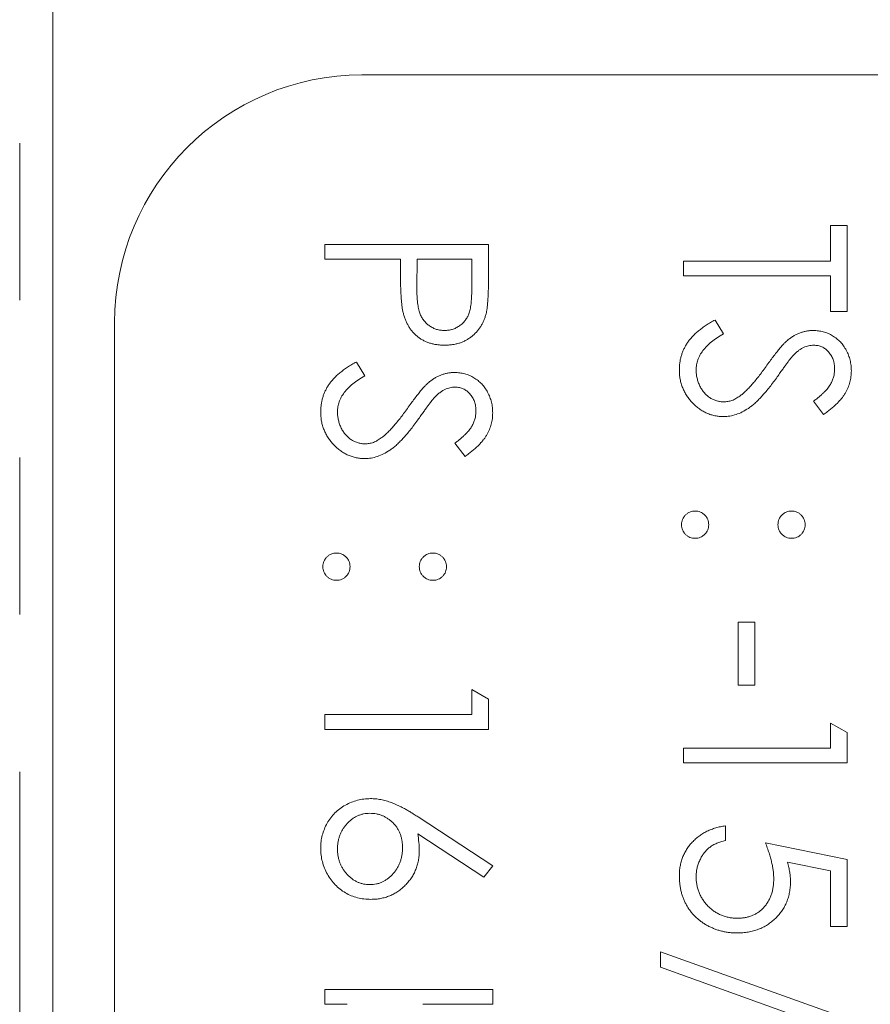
# Model space of a CAD drawing. Header units: millimetres. Extents: x 3 to 533, y -122 to 427.
# Tile 17 of 27: x 81.73 to 88.61, y 327.88 to 335.84. Entities that reach past the tile are written whole.
import ezdxf

# ---------------------------------------------------------------- set-up
doc = ezdxf.new("R2010")
doc.units = ezdxf.units.MM
doc.linetypes.add('PHANTOM', pattern=[12.7, 6.35, -1.27, 1.27, -1.27, 1.27, -1.27])

msp = doc.modelspace()

# ---------------------------------------------------------------- linework, layer by layer
at = {"color": 8, "linetype": 'PHANTOM', "lineweight": 0}
msp.add_line((81.7321, 272.6092), (81.7321, 341.39), dxfattribs=at)
at = {"color": 7, "linetype": 'Continuous', "lineweight": 15}
for p, q in [((82, 275.39), (82, 341.39)), ((98.4, 335.39), (84.5, 335.39)), ((88.2872, 334.173), (88.4229, 334.173)), ((88.2872, 333.8847), (88.2872, 334.173)), ((88.4229, 334.173), (88.4229, 333.4777)), ((84.2, 334.0204), (85.5229, 334.0204)), ((84.2, 333.9017), (84.2, 334.0204)), ((85.5229, 334.0204), (85.5229, 333.761)), ((84.8106, 333.9017), (84.2, 333.9017)), ((84.8106, 333.8071), (84.8106, 333.9017)), ((84.9463, 333.9017), (84.9433, 333.6701)), ((85.3872, 333.9017), (84.9463, 333.9017)), ((85.3872, 333.6597), (85.3872, 333.9017)), ((87.1, 333.766), (87.1, 333.8847)), ((87.1, 333.8847), (88.2872, 333.8847)), ((88.2872, 333.766), (87.1, 333.766)), ((88.2872, 333.4777), (88.2872, 333.766)), ((88.4229, 333.4777), (88.2872, 333.4777)), ((82.5, 333.39), (82.5, 277.39)), ((87.3552, 333.4098), (87.4222, 333.298)), ((84.4552, 333.0706), (84.5222, 332.9588)), ((88.2329, 332.6466), (88.1515, 332.7539)), ((85.3329, 332.3074), (85.2515, 332.4147)), ((87.541, 330.9675), (87.6767, 330.9675)), ((87.541, 330.4587), (87.541, 330.9675)), ((87.6767, 330.9675), (87.6767, 330.4587)), ((85.3872, 330.4248), (85.5229, 330.3471)), ((85.3872, 330.2212), (85.3872, 330.4248)), ((87.6767, 330.4587), (87.541, 330.4587)), ((85.5229, 330.3471), (85.5229, 330.1025)), ((84.2, 330.2212), (85.3872, 330.2212)), ((84.2, 330.1025), (84.2, 330.2212)), ((85.5229, 330.1025), (84.2, 330.1025)), ((88.2872, 330.1534), (88.4229, 330.0758)), ((88.2872, 329.9499), (88.2872, 330.1534)), ((88.4229, 330.0758), (88.4229, 329.8312)), ((87.1, 329.9499), (88.2872, 329.9499)), ((87.1, 329.8312), (87.1, 329.9499)), ((88.4229, 329.8312), (87.1, 329.8312)), ((84.9532, 329.395), (85.5568, 329.0001)), ((87.4392, 329.3224), (87.4392, 329.2036)), ((85.485, 328.9087), (84.9505, 329.2582)), ((87.7615, 329.1867), (88.4229, 329.051)), ((88.4229, 329.051), (88.4229, 328.5082)), ((85.5568, 329.0001), (85.485, 328.9087)), ((88.2872, 328.9582), (87.9393, 329.0295)), ((88.2872, 328.5082), (88.2872, 328.9582)), ((88.4229, 328.5082), (88.2872, 328.5082)), ((86.9134, 328.1796), (86.9134, 328.3047)), ((86.9134, 328.3047), (88.4568, 327.7514)), ((88.4568, 327.6263), (86.9134, 328.1796)), ((84.2, 327.9994), (85.5568, 327.9994)), ((84.2, 327.8807), (84.2, 327.9994)), ((85.5568, 327.9994), (85.5568, 327.8807)), ((84.3789, 327.8807), (84.2, 327.8807)), ((85.5568, 327.8807), (84.9913, 327.8807))]:
    msp.add_line(p, q, dxfattribs=at)
msp.add_arc((84.5, 333.39), 2, 90, 180, dxfattribs=at)
for points, knots in [([(84.8323, 333.4702), (84.8305, 333.4785), (84.8267, 333.4967), (84.8224, 333.5266), (84.8187, 333.5614), (84.8159, 333.6011), (84.8136, 333.6457), (84.8117, 333.695), (84.8107, 333.7494), (84.8106, 333.7873), (84.8106, 333.8071)], [0, 0, 0, 0, 0.075173, 0.164746, 0.268017, 0.385912, 0.517789, 0.663691, 0.824413, 1, 1, 1, 1]), ([(85.5229, 333.761), (85.5229, 333.7431), (85.5229, 333.7089), (85.5217, 333.6599), (85.5202, 333.6154), (85.5181, 333.5754), (85.5156, 333.54), (85.5121, 333.5091), (85.5084, 333.4827), (85.5047, 333.4669), (85.503, 333.4596)], [0, 0, 0, 0, 0.176956, 0.339055, 0.486318, 0.618781, 0.735619, 0.838742, 0.926457, 1, 1, 1, 1]), ([(84.9433, 333.6701), (84.9433, 333.6587), (84.9433, 333.6369), (84.9448, 333.6054), (84.9466, 333.5761), (84.9491, 333.5492), (84.9527, 333.5247), (84.9564, 333.5025), (84.9616, 333.4827), (84.9687, 333.4596), (84.9808, 333.4339), (84.9983, 333.4059), (85.0206, 333.3822), (85.0457, 333.3617), (85.0736, 333.3454), (85.1035, 333.3334), (85.1351, 333.3264), (85.1566, 333.3255), (85.1675, 333.325)], [0, 0, 0, 0, 0.0725384, 0.1400338, 0.2024957, 0.2605751, 0.3132283, 0.3615832, 0.4048784, 0.4441274, 0.5163997, 0.5865067, 0.6550854, 0.7243838, 0.7939735, 0.8616377, 0.9301109, 1, 1, 1, 1]), ([(85.1675, 333.325), (85.1782, 333.3255), (85.1993, 333.3264), (85.2303, 333.3335), (85.2599, 333.3453), (85.2875, 333.3618), (85.3125, 333.3817), (85.3342, 333.4049), (85.3517, 333.4312), (85.363, 333.4557), (85.3698, 333.4775), (85.3747, 333.4964), (85.3785, 333.5178), (85.3816, 333.5416), (85.3843, 333.5676), (85.3861, 333.5962), (85.3872, 333.6271), (85.3872, 333.6486), (85.3872, 333.6597)], [0, 0, 0, 0, 0.070044, 0.139238, 0.208197, 0.279173, 0.349987, 0.418354, 0.48761, 0.557411, 0.59533, 0.637964, 0.685913, 0.738185, 0.796103, 0.858517, 0.926658, 1, 1, 1, 1]), ([(85.1681, 333.2063), (85.1572, 333.2065), (85.1359, 333.2068), (85.1048, 333.2105), (85.075, 333.2155), (85.0467, 333.2233), (85.02, 333.2334), (84.9945, 333.2453), (84.9707, 333.2597), (84.9484, 333.2762), (84.9277, 333.2945), (84.9086, 333.3147), (84.8913, 333.3365), (84.8758, 333.3599), (84.8624, 333.3853), (84.8504, 333.412), (84.8403, 333.4405), (84.835, 333.4602), (84.8323, 333.4702)], [0, 0, 0, 0, 0.070119, 0.137192, 0.202016, 0.264631, 0.326117, 0.38601, 0.445812, 0.505298, 0.564633, 0.624283, 0.683902, 0.743953, 0.805388, 0.868388, 0.933084, 1, 1, 1, 1]), ([(85.503, 333.4596), (85.5005, 333.4505), (85.4956, 333.4324), (85.4857, 333.4064), (85.4739, 333.3816), (85.4605, 333.358), (85.4449, 333.3359), (85.4278, 333.3149), (85.4086, 333.2952), (85.3877, 333.277), (85.3653, 333.2603), (85.3412, 333.2458), (85.3158, 333.2338), (85.289, 333.2234), (85.2607, 333.216), (85.2311, 333.2104), (85.2, 333.2068), (85.1789, 333.2065), (85.1681, 333.2063)], [0, 0, 0, 0, 0.0624813, 0.1234904, 0.1834111, 0.2431532, 0.3021267, 0.3617097, 0.4218423, 0.4829319, 0.5445523, 0.6056807, 0.6676797, 0.7299844, 0.7945509, 0.8603456, 0.9289074, 1, 1, 1, 1]), ([(87.0661, 333.0075), (87.0663, 333.0175), (87.0667, 333.0374), (87.0701, 333.0668), (87.0749, 333.0955), (87.0825, 333.1234), (87.0917, 333.1506), (87.1031, 333.1771), (87.1168, 333.2029), (87.1324, 333.2282), (87.1505, 333.2528), (87.1717, 333.2766), (87.1953, 333.3003), (87.2219, 333.3232), (87.2511, 333.3459), (87.2832, 333.3677), (87.3181, 333.3893), (87.3426, 333.4029), (87.3552, 333.4098)], [0, 0, 0, 0, 0.057208, 0.113696, 0.169178, 0.224159, 0.27872, 0.333794, 0.389241, 0.445822, 0.503704, 0.564294, 0.627975, 0.695038, 0.765373, 0.839611, 0.917538, 1, 1, 1, 1]), ([(87.4222, 333.298), (87.4048, 333.2876), (87.3715, 333.2677), (87.3264, 333.2344), (87.2881, 333.2), (87.2568, 333.1641), (87.2321, 333.1269), (87.2146, 333.0883), (87.2037, 333.0483), (87.2024, 333.0211), (87.2018, 333.0075)], [0, 0, 0, 0, 0.159004, 0.304646, 0.438547, 0.562322, 0.677433, 0.786897, 0.893611, 1, 1, 1, 1]), ([(87.9467, 333.2511), (87.9545, 333.2569), (87.9698, 333.2684), (87.9937, 333.2836), (88.0182, 333.2965), (88.0434, 333.3066), (88.0688, 333.3151), (88.0948, 333.3209), (88.1213, 333.3245), (88.1392, 333.3248), (88.1481, 333.325)], [0, 0, 0, 0, 0.133507, 0.262559, 0.388264, 0.512667, 0.633722, 0.755394, 0.877553, 1, 1, 1, 1]), ([(88.1481, 333.325), (88.1621, 333.3245), (88.1898, 333.3235), (88.2302, 333.3153), (88.2689, 333.3023), (88.3053, 333.284), (88.3385, 333.2605), (88.369, 333.2332), (88.3946, 333.2008), (88.417, 333.1652), (88.4345, 333.1263), (88.4477, 333.0855), (88.4552, 333.0427), (88.4563, 333.0137), (88.4568, 332.9991)], [0, 0, 0, 0, 0.083785, 0.16578, 0.24628, 0.327461, 0.408797, 0.489715, 0.571376, 0.655523, 0.741019, 0.826547, 0.911989, 1, 1, 1, 1]), ([(87.7668, 333.0343), (87.7767, 333.0482), (87.7956, 333.0748), (87.8238, 333.112), (87.8495, 333.1453), (87.873, 333.1745), (87.8944, 333.1996), (87.9134, 333.2208), (87.9306, 333.2376), (87.9417, 333.2469), (87.9467, 333.2511)], [0, 0, 0, 0, 0.181535, 0.347082, 0.495568, 0.628357, 0.74552, 0.845831, 0.930782, 1, 1, 1, 1]), ([(88.1537, 333.2063), (88.1466, 333.2061), (88.1324, 333.2058), (88.1114, 333.2017), (88.0905, 333.1964), (88.0698, 333.1879), (88.0488, 333.1763), (88.0272, 333.161), (88.0049, 333.1417), (87.9904, 333.1269), (87.9827, 333.1191)], [0, 0, 0, 0, 0.107285, 0.214746, 0.322939, 0.434116, 0.553412, 0.686073, 0.834256, 1, 1, 1, 1]), ([(88.3212, 333.0123), (88.3207, 333.026), (88.3198, 333.0523), (88.3102, 333.0897), (88.295, 333.1234), (88.2737, 333.1524), (88.2485, 333.1764), (88.2195, 333.1939), (88.1874, 333.2044), (88.1651, 333.2056), (88.1537, 333.2063)], [0, 0, 0, 0, 0.143073, 0.275903, 0.402371, 0.528414, 0.650356, 0.765895, 0.880774, 1, 1, 1, 1]), ([(87.9827, 333.1191), (87.9802, 333.1162), (87.974, 333.1093), (87.964, 333.0968), (87.9516, 333.0801), (87.9362, 333.0599), (87.9184, 333.0358), (87.8984, 333.0076), (87.8755, 332.9758), (87.8595, 332.9532), (87.851, 332.9413)], [0, 0, 0, 0, 0.052594, 0.124952, 0.218094, 0.333502, 0.468789, 0.624938, 0.801683, 1, 1, 1, 1]), ([(84.1661, 332.6683), (84.1663, 332.6783), (84.1667, 332.6982), (84.1701, 332.7276), (84.1749, 332.7563), (84.1825, 332.7842), (84.1917, 332.8114), (84.2031, 332.8379), (84.2168, 332.8637), (84.2324, 332.889), (84.2505, 332.9136), (84.2717, 332.9374), (84.2953, 332.9611), (84.3219, 332.984), (84.3511, 333.0067), (84.3832, 333.0285), (84.4181, 333.0501), (84.4426, 333.0636), (84.4552, 333.0706)], [0, 0, 0, 0, 0.057208, 0.113696, 0.169178, 0.224159, 0.27872, 0.333794, 0.389241, 0.445822, 0.503704, 0.564294, 0.627975, 0.695038, 0.765373, 0.839611, 0.917538, 1, 1, 1, 1]), ([(87.5558, 332.7958), (87.5634, 332.8017), (87.5793, 332.8142), (87.603, 332.8355), (87.6274, 332.8606), (87.6535, 332.8886), (87.6801, 332.9204), (87.7084, 332.955), (87.7373, 332.9934), (87.7567, 333.0204), (87.7668, 333.0343)], [0, 0, 0, 0, 0.0902792, 0.1895299, 0.2991979, 0.4189259, 0.5483763, 0.6881364, 0.8390835, 1, 1, 1, 1]), ([(84.5222, 332.9588), (84.5048, 332.9484), (84.4715, 332.9284), (84.4264, 332.8952), (84.3881, 332.8608), (84.3568, 332.8249), (84.3321, 332.7877), (84.3146, 332.7491), (84.3037, 332.7091), (84.3024, 332.6819), (84.3018, 332.6683)], [0, 0, 0, 0, 0.159004, 0.304646, 0.438547, 0.562322, 0.677433, 0.786897, 0.893611, 1, 1, 1, 1]), ([(85.0467, 332.9119), (85.0545, 332.9177), (85.0698, 332.9292), (85.0937, 332.9444), (85.1182, 332.9573), (85.1434, 332.9674), (85.1688, 332.9759), (85.1948, 332.9817), (85.2213, 332.9853), (85.2392, 332.9856), (85.2481, 332.9858)], [0, 0, 0, 0, 0.133507, 0.262559, 0.388264, 0.512667, 0.633722, 0.755394, 0.877553, 1, 1, 1, 1]), ([(85.2481, 332.9858), (85.2621, 332.9853), (85.2898, 332.9843), (85.3302, 332.9761), (85.3689, 332.9631), (85.4053, 332.9448), (85.4385, 332.9213), (85.469, 332.894), (85.4946, 332.8616), (85.517, 332.826), (85.5345, 332.7871), (85.5477, 332.7462), (85.5552, 332.7035), (85.5563, 332.6745), (85.5568, 332.6598)], [0, 0, 0, 0, 0.083785, 0.16578, 0.24628, 0.327461, 0.408797, 0.489715, 0.571376, 0.655523, 0.741019, 0.826547, 0.911989, 1, 1, 1, 1]), ([(87.4241, 332.6296), (87.4122, 332.6299), (87.3888, 332.6304), (87.3543, 332.636), (87.3208, 332.6443), (87.2887, 332.6568), (87.2574, 332.672), (87.2278, 332.6914), (87.1991, 332.7138), (87.1722, 332.7395), (87.1475, 332.7677), (87.1255, 332.7974), (87.1072, 332.8288), (87.0923, 332.8617), (87.0806, 332.896), (87.0721, 332.9319), (87.0669, 332.9692), (87.0664, 332.9946), (87.0661, 333.0075)], [0, 0, 0, 0, 0.061484, 0.121775, 0.18092, 0.240256, 0.300114, 0.361146, 0.423501, 0.488669, 0.553954, 0.617581, 0.680238, 0.742187, 0.804663, 0.868259, 0.93302, 1, 1, 1, 1]), ([(87.2018, 333.0075), (87.2021, 332.9959), (87.2027, 332.9729), (87.2089, 332.9391), (87.2183, 332.9062), (87.2319, 332.875), (87.2483, 332.8458), (87.268, 332.8203), (87.2902, 332.7982), (87.3149, 332.7801), (87.3415, 332.7663), (87.3688, 332.7556), (87.3972, 332.7497), (87.4163, 332.7488), (87.426, 332.7484)], [0, 0, 0, 0, 0.091264, 0.18093, 0.270088, 0.360156, 0.448343, 0.532666, 0.613834, 0.693982, 0.772716, 0.849335, 0.923967, 1, 1, 1, 1]), ([(88.1515, 332.7539), (88.1599, 332.7604), (88.176, 332.7729), (88.1985, 332.7918), (88.2191, 332.8097), (88.2369, 332.8273), (88.2531, 332.8437), (88.2669, 332.8596), (88.2785, 332.8748), (88.2909, 332.894), (88.3032, 332.9181), (88.3137, 332.9483), (88.3199, 332.9799), (88.3207, 333.0014), (88.3212, 333.0123)], [0, 0, 0, 0, 0.098469, 0.189629, 0.274184, 0.352183, 0.423199, 0.488551, 0.548473, 0.60144, 0.701198, 0.799592, 0.898545, 1, 1, 1, 1]), ([(88.4568, 332.9991), (88.4563, 332.9835), (88.4552, 332.9525), (88.4459, 332.9069), (88.4305, 332.863), (88.4131, 332.8276), (88.3957, 332.8), (88.3798, 332.7789), (88.3615, 332.7576), (88.3408, 332.7357), (88.3174, 332.7138), (88.2915, 332.6915), (88.2633, 332.6688), (88.2432, 332.6541), (88.2329, 332.6466)], [0, 0, 0, 0, 0.107233, 0.213252, 0.31883, 0.426794, 0.483646, 0.543604, 0.608308, 0.677127, 0.750686, 0.828713, 0.91219, 1, 1, 1, 1]), ([(84.8668, 332.6951), (84.8767, 332.709), (84.8956, 332.7356), (84.9238, 332.7728), (84.9495, 332.8061), (84.973, 332.8353), (84.9944, 332.8604), (85.0134, 332.8816), (85.0306, 332.8984), (85.0417, 332.9077), (85.0467, 332.9119)], [0, 0, 0, 0, 0.181535, 0.347082, 0.495568, 0.628357, 0.74552, 0.845831, 0.930782, 1, 1, 1, 1]), ([(87.851, 332.9413), (87.8406, 332.9269), (87.8204, 332.8991), (87.79, 332.8596), (87.7602, 332.8237), (87.7314, 332.7914), (87.7036, 332.7623), (87.6765, 332.7368), (87.6504, 332.7147), (87.6169, 332.6908), (87.5758, 332.6664), (87.5254, 332.6454), (87.4749, 332.6322), (87.4409, 332.6305), (87.4241, 332.6296)], [0, 0, 0, 0, 0.096972, 0.187773, 0.272396, 0.351321, 0.424335, 0.491909, 0.554233, 0.611268, 0.716348, 0.81454, 0.908495, 1, 1, 1, 1]), ([(85.2537, 332.8671), (85.2466, 332.8669), (85.2324, 332.8666), (85.2114, 332.8625), (85.1905, 332.8572), (85.1698, 332.8487), (85.1488, 332.8371), (85.1272, 332.8217), (85.1049, 332.8025), (85.0904, 332.7877), (85.0827, 332.7799)], [0, 0, 0, 0, 0.107285, 0.214746, 0.322939, 0.434116, 0.553412, 0.686073, 0.834256, 1, 1, 1, 1]), ([(85.4212, 332.6731), (85.4207, 332.6868), (85.4198, 332.7131), (85.4102, 332.7505), (85.395, 332.7842), (85.3737, 332.8131), (85.3485, 332.8372), (85.3195, 332.8547), (85.2874, 332.8652), (85.2651, 332.8664), (85.2537, 332.8671)], [0, 0, 0, 0, 0.143073, 0.275903, 0.402371, 0.528414, 0.650356, 0.765895, 0.880774, 1, 1, 1, 1]), ([(87.426, 332.7484), (87.437, 332.7489), (87.4594, 332.7501), (87.4924, 332.7596), (87.5251, 332.7747), (87.5453, 332.7886), (87.5558, 332.7958)], [0, 0, 0, 0, 0.234723, 0.477158, 0.728556, 1, 1, 1, 1]), ([(85.0827, 332.7799), (85.0802, 332.777), (85.074, 332.7701), (85.064, 332.7575), (85.0516, 332.7409), (85.0362, 332.7207), (85.0184, 332.6965), (84.9984, 332.6684), (84.9755, 332.6366), (84.9595, 332.614), (84.951, 332.6021)], [0, 0, 0, 0, 0.052594, 0.124952, 0.218094, 0.333502, 0.468789, 0.624938, 0.801683, 1, 1, 1, 1]), ([(84.5241, 332.2904), (84.5122, 332.2907), (84.4888, 332.2912), (84.4543, 332.2968), (84.4208, 332.3051), (84.3887, 332.3176), (84.3574, 332.3328), (84.3278, 332.3522), (84.2991, 332.3746), (84.2722, 332.4003), (84.2475, 332.4284), (84.2255, 332.4582), (84.2072, 332.4896), (84.1923, 332.5224), (84.1806, 332.5568), (84.1721, 332.5926), (84.1669, 332.63), (84.1664, 332.6554), (84.1661, 332.6683)], [0, 0, 0, 0, 0.061484, 0.121775, 0.18092, 0.240256, 0.300114, 0.361146, 0.423501, 0.488669, 0.553954, 0.617581, 0.680238, 0.742187, 0.804663, 0.868259, 0.93302, 1, 1, 1, 1]), ([(84.3018, 332.6683), (84.3021, 332.6567), (84.3027, 332.6337), (84.3089, 332.5999), (84.3183, 332.567), (84.3319, 332.5358), (84.3483, 332.5066), (84.368, 332.4811), (84.3902, 332.459), (84.4149, 332.4409), (84.4415, 332.4271), (84.4688, 332.4164), (84.4972, 332.4105), (84.5163, 332.4096), (84.526, 332.4092)], [0, 0, 0, 0, 0.091264, 0.18093, 0.270088, 0.360156, 0.448343, 0.532666, 0.613834, 0.693982, 0.772716, 0.849335, 0.923967, 1, 1, 1, 1]), ([(84.6558, 332.4566), (84.6634, 332.4625), (84.6793, 332.4749), (84.703, 332.4963), (84.7274, 332.5214), (84.7535, 332.5493), (84.7801, 332.5811), (84.8084, 332.6158), (84.8373, 332.6542), (84.8567, 332.6812), (84.8668, 332.6951)], [0, 0, 0, 0, 0.090279, 0.18953, 0.299198, 0.418926, 0.548376, 0.688136, 0.839084, 1, 1, 1, 1]), ([(85.2515, 332.4147), (85.2599, 332.4212), (85.276, 332.4337), (85.2985, 332.4526), (85.3191, 332.4705), (85.3369, 332.4881), (85.3531, 332.5045), (85.3669, 332.5204), (85.3785, 332.5356), (85.3909, 332.5548), (85.4032, 332.5789), (85.4137, 332.6091), (85.4199, 332.6407), (85.4207, 332.6622), (85.4212, 332.6731)], [0, 0, 0, 0, 0.098469, 0.189629, 0.274184, 0.352183, 0.423199, 0.488551, 0.548473, 0.60144, 0.701198, 0.799592, 0.898545, 1, 1, 1, 1]), ([(85.5568, 332.6598), (85.5563, 332.6443), (85.5552, 332.6133), (85.5459, 332.5677), (85.5305, 332.5237), (85.5131, 332.4884), (85.4957, 332.4608), (85.4798, 332.4397), (85.4615, 332.4183), (85.4408, 332.3965), (85.4174, 332.3746), (85.3915, 332.3523), (85.3633, 332.3295), (85.3432, 332.3149), (85.3329, 332.3074)], [0, 0, 0, 0, 0.107233, 0.213252, 0.31883, 0.426794, 0.483646, 0.543604, 0.608308, 0.677127, 0.750686, 0.828713, 0.91219, 1, 1, 1, 1]), ([(84.951, 332.6021), (84.9406, 332.5877), (84.9204, 332.5599), (84.89, 332.5204), (84.8602, 332.4845), (84.8314, 332.4522), (84.8036, 332.4231), (84.7765, 332.3976), (84.7504, 332.3755), (84.7169, 332.3516), (84.6758, 332.3272), (84.6254, 332.3062), (84.5749, 332.293), (84.5409, 332.2913), (84.5241, 332.2904)], [0, 0, 0, 0, 0.096972, 0.187773, 0.272396, 0.351321, 0.424335, 0.491909, 0.554233, 0.611268, 0.716348, 0.81454, 0.908495, 1, 1, 1, 1]), ([(84.526, 332.4092), (84.537, 332.4097), (84.5594, 332.4108), (84.5924, 332.4204), (84.6251, 332.4355), (84.6453, 332.4494), (84.6558, 332.4566)], [0, 0, 0, 0, 0.234723, 0.477158, 0.728556, 1, 1, 1, 1]), ([(87.083, 331.7562), (87.0834, 331.7636), (87.0842, 331.778), (87.0907, 331.7987), (87.1008, 331.8177), (87.1149, 331.8347), (87.1319, 331.8485), (87.1509, 331.8589), (87.1716, 331.8652), (87.186, 331.866), (87.1933, 331.8664)], [0, 0, 0, 0, 0.1277566, 0.2494144, 0.3727965, 0.5001113, 0.6286099, 0.7506434, 0.8737684, 1, 1, 1, 1]), ([(87.1933, 331.8664), (87.2007, 331.866), (87.2153, 331.8652), (87.2362, 331.8589), (87.2551, 331.8485), (87.2719, 331.8346), (87.286, 331.8177), (87.2962, 331.7987), (87.3023, 331.7779), (87.3031, 331.7635), (87.3035, 331.7562)], [0, 0, 0, 0, 0.129097, 0.252046, 0.373905, 0.5010378, 0.6281707, 0.7513765, 0.872426, 1, 1, 1, 1]), ([(87.8632, 331.7562), (87.8636, 331.7635), (87.8645, 331.7779), (87.8705, 331.7987), (87.8808, 331.8177), (87.8948, 331.8346), (87.9116, 331.8485), (87.9306, 331.8589), (87.9514, 331.8652), (87.966, 331.866), (87.9735, 331.8664)], [0, 0, 0, 0, 0.127574, 0.2486235, 0.3718293, 0.4989622, 0.626095, 0.747954, 0.870903, 1, 1, 1, 1]), ([(87.9735, 331.8664), (87.9808, 331.866), (87.9951, 331.8652), (88.0158, 331.8589), (88.0348, 331.8486), (88.0516, 331.8345), (88.066, 331.8178), (88.076, 331.7987), (88.0825, 331.778), (88.0833, 331.7636), (88.0837, 331.7562)], [0, 0, 0, 0, 0.126257, 0.2494068, 0.3714648, 0.4988052, 0.6271285, 0.7505355, 0.8722177, 1, 1, 1, 1]), ([(87.1933, 331.6459), (87.186, 331.6464), (87.1717, 331.6473), (87.1508, 331.653), (87.132, 331.664), (87.1149, 331.6777), (87.1009, 331.6946), (87.0906, 331.7135), (87.0843, 331.7343), (87.0834, 331.7488), (87.083, 331.7562)], [0, 0, 0, 0, 0.126178, 0.248821, 0.37154, 0.499984, 0.627244, 0.749226, 0.872298, 1, 1, 1, 1]), ([(87.3035, 331.7562), (87.3031, 331.7488), (87.3022, 331.7344), (87.2963, 331.7135), (87.2859, 331.6946), (87.272, 331.6778), (87.2551, 331.6639), (87.2363, 331.6531), (87.2153, 331.6472), (87.2007, 331.6464), (87.1933, 331.6459)], [0, 0, 0, 0, 0.127519, 0.249986, 0.371792, 0.49887, 0.625948, 0.748492, 0.870959, 1, 1, 1, 1]), ([(87.9735, 331.6459), (87.966, 331.6464), (87.9515, 331.6472), (87.9304, 331.6531), (87.9117, 331.6639), (87.8948, 331.6778), (87.8809, 331.6946), (87.8704, 331.7135), (87.8645, 331.7344), (87.8637, 331.7488), (87.8632, 331.7562)], [0, 0, 0, 0, 0.129041, 0.251508, 0.374052, 0.50113, 0.628208, 0.750014, 0.872481, 1, 1, 1, 1]), ([(88.0837, 331.7562), (88.0833, 331.7488), (88.0824, 331.7344), (88.0765, 331.7135), (88.0661, 331.6946), (88.0521, 331.6778), (88.0352, 331.6639), (88.0165, 331.6531), (87.9954, 331.6472), (87.9809, 331.6464), (87.9735, 331.6459)], [0, 0, 0, 0, 0.127519, 0.249986, 0.371792, 0.49887, 0.625948, 0.748492, 0.870959, 1, 1, 1, 1]), ([(84.183, 331.417), (84.1834, 331.4243), (84.1842, 331.4388), (84.1907, 331.4595), (84.2008, 331.4785), (84.2149, 331.4954), (84.2319, 331.5093), (84.2509, 331.5197), (84.2716, 331.526), (84.286, 331.5268), (84.2933, 331.5272)], [0, 0, 0, 0, 0.1277566, 0.2494144, 0.3727965, 0.5001113, 0.6286099, 0.7506434, 0.8737684, 1, 1, 1, 1]), ([(84.2933, 331.5272), (84.3007, 331.5268), (84.3153, 331.526), (84.3362, 331.5197), (84.3551, 331.5093), (84.3719, 331.4953), (84.386, 331.4785), (84.3962, 331.4595), (84.4023, 331.4387), (84.4031, 331.4243), (84.4035, 331.417)], [0, 0, 0, 0, 0.129097, 0.252046, 0.373905, 0.5010378, 0.6281707, 0.7513765, 0.872426, 1, 1, 1, 1]), ([(84.9632, 331.417), (84.9636, 331.4243), (84.9645, 331.4387), (84.9705, 331.4595), (84.9808, 331.4785), (84.9948, 331.4953), (85.0116, 331.5093), (85.0306, 331.5197), (85.0514, 331.526), (85.066, 331.5268), (85.0735, 331.5272)], [0, 0, 0, 0, 0.127574, 0.2486235, 0.3718293, 0.4989622, 0.626095, 0.747954, 0.870903, 1, 1, 1, 1]), ([(85.0735, 331.5272), (85.0808, 331.5268), (85.0951, 331.526), (85.1158, 331.5197), (85.1348, 331.5093), (85.1516, 331.4953), (85.166, 331.4786), (85.176, 331.4594), (85.1825, 331.4388), (85.1833, 331.4243), (85.1837, 331.417)], [0, 0, 0, 0, 0.126257, 0.249407, 0.371465, 0.498805, 0.627129, 0.750535, 0.872218, 1, 1, 1, 1]), ([(84.2933, 331.3067), (84.286, 331.3072), (84.2717, 331.3081), (84.2508, 331.3138), (84.232, 331.3248), (84.2149, 331.3385), (84.2009, 331.3554), (84.1906, 331.3743), (84.1843, 331.3951), (84.1834, 331.4096), (84.183, 331.417)], [0, 0, 0, 0, 0.126178, 0.248821, 0.37154, 0.499984, 0.627244, 0.749226, 0.872298, 1, 1, 1, 1]), ([(84.4035, 331.417), (84.4031, 331.4096), (84.4022, 331.3952), (84.3963, 331.3743), (84.3859, 331.3554), (84.372, 331.3385), (84.3551, 331.3247), (84.3363, 331.3138), (84.3153, 331.308), (84.3007, 331.3072), (84.2933, 331.3067)], [0, 0, 0, 0, 0.127519, 0.249986, 0.371792, 0.49887, 0.625948, 0.748492, 0.870959, 1, 1, 1, 1]), ([(85.0735, 331.3067), (85.066, 331.3072), (85.0515, 331.308), (85.0304, 331.3138), (85.0117, 331.3247), (84.9948, 331.3385), (84.9809, 331.3554), (84.9704, 331.3743), (84.9645, 331.3952), (84.9637, 331.4096), (84.9632, 331.417)], [0, 0, 0, 0, 0.129041, 0.251508, 0.374052, 0.50113, 0.628208, 0.750014, 0.872481, 1, 1, 1, 1]), ([(85.1837, 331.417), (85.1833, 331.4096), (85.1824, 331.3952), (85.1765, 331.3743), (85.1661, 331.3554), (85.1521, 331.3385), (85.1352, 331.3247), (85.1165, 331.3138), (85.0954, 331.308), (85.0809, 331.3072), (85.0735, 331.3067)], [0, 0, 0, 0, 0.127519, 0.249986, 0.371792, 0.49887, 0.625948, 0.748492, 0.870959, 1, 1, 1, 1]), ([(84.1661, 329.1421), (84.1667, 329.1599), (84.1678, 329.1952), (84.178, 329.2471), (84.1945, 329.2969), (84.2173, 329.3444), (84.246, 329.3883), (84.2806, 329.4277), (84.3204, 329.4622), (84.3652, 329.4909), (84.4134, 329.5137), (84.4636, 329.5308), (84.5158, 329.5407), (84.5511, 329.5421), (84.5689, 329.5428)], [0, 0, 0, 0, 0.084335, 0.167052, 0.249566, 0.33274, 0.415915, 0.497828, 0.580373, 0.6646, 0.749467, 0.83251, 0.915639, 1, 1, 1, 1]), ([(84.5689, 329.5428), (84.5825, 329.5424), (84.6103, 329.5415), (84.6525, 329.5351), (84.6956, 329.5249), (84.7321, 329.5134), (84.7621, 329.5013), (84.7863, 329.4912), (84.8111, 329.4787), (84.8375, 329.4653), (84.8648, 329.4499), (84.8934, 329.4332), (84.9229, 329.4146), (84.9429, 329.4016), (84.9532, 329.395)], [0, 0, 0, 0, 0.097818, 0.199726, 0.305276, 0.415811, 0.474472, 0.537274, 0.603657, 0.674299, 0.749834, 0.828598, 0.912378, 1, 1, 1, 1]), ([(84.5641, 329.4241), (84.5552, 329.4239), (84.5377, 329.4234), (84.5118, 329.4192), (84.487, 329.4128), (84.4632, 329.4032), (84.4402, 329.3917), (84.4187, 329.3767), (84.3976, 329.36), (84.3783, 329.34), (84.3604, 329.3185), (84.3447, 329.2956), (84.3313, 329.2718), (84.3208, 329.2466), (84.3121, 329.2205), (84.3061, 329.1933), (84.3026, 329.1648), (84.3021, 329.1456), (84.3018, 329.1358)], [0, 0, 0, 0, 0.061842, 0.121262, 0.180746, 0.239231, 0.298308, 0.358183, 0.420359, 0.484792, 0.549938, 0.613718, 0.676681, 0.739154, 0.8022, 0.86674, 0.93205, 1, 1, 1, 1]), ([(84.8275, 329.1461), (84.8272, 329.1562), (84.8267, 329.1759), (84.8233, 329.2048), (84.8171, 329.2321), (84.8091, 329.2582), (84.7981, 329.2827), (84.7847, 329.3057), (84.769, 329.3273), (84.7511, 329.3472), (84.7315, 329.3653), (84.7105, 329.3808), (84.6887, 329.3943), (84.6658, 329.4052), (84.6418, 329.4137), (84.6169, 329.4198), (84.5908, 329.4232), (84.5731, 329.4238), (84.5641, 329.4241)], [0, 0, 0, 0, 0.070599, 0.137901, 0.203196, 0.26679, 0.329106, 0.390654, 0.452653, 0.515748, 0.577926, 0.63893, 0.698351, 0.757296, 0.816394, 0.876267, 0.936817, 1, 1, 1, 1]), ([(87.0661, 328.9187), (87.0663, 328.9319), (87.0669, 328.9579), (87.0722, 328.9958), (87.0799, 329.0324), (87.0915, 329.0672), (87.106, 329.1006), (87.1244, 329.1322), (87.1451, 329.1626), (87.1697, 329.1908), (87.1965, 329.2169), (87.2255, 329.2403), (87.2564, 329.2612), (87.2893, 329.2791), (87.324, 329.2944), (87.3607, 329.3064), (87.3992, 329.3162), (87.4257, 329.3203), (87.4392, 329.3223)], [0, 0, 0, 0, 0.065421, 0.128708, 0.190236, 0.250724, 0.310637, 0.370766, 0.431615, 0.493523, 0.555883, 0.617342, 0.678668, 0.740711, 0.802985, 0.866803, 0.932347, 1, 1, 1, 1]), ([(84.9505, 329.2582), (84.9542, 329.2349), (84.9614, 329.1895), (84.9626, 329.1436), (84.9632, 329.1212)], [0, 0, 0, 0, 0.512659, 1, 1, 1, 1]), ([(84.5713, 328.7287), (84.5528, 328.7293), (84.5163, 328.7303), (84.4633, 328.7409), (84.4127, 328.7573), (84.3655, 328.7807), (84.3217, 328.8098), (84.2828, 328.8453), (84.2482, 328.8859), (84.2192, 328.9318), (84.1955, 328.9812), (84.1785, 329.0331), (84.1681, 329.087), (84.1667, 329.1236), (84.1661, 329.1421)], [0, 0, 0, 0, 0.085948, 0.169125, 0.250399, 0.33229, 0.413364, 0.494172, 0.576022, 0.660757, 0.745783, 0.830044, 0.914028, 1, 1, 1, 1]), ([(84.3018, 329.1358), (84.3021, 329.126), (84.3026, 329.1067), (84.3061, 329.0783), (84.3121, 329.0511), (84.3208, 329.025), (84.3313, 328.9998), (84.3446, 328.976), (84.3605, 328.9533), (84.3783, 328.9318), (84.3977, 328.9119), (84.4186, 328.8948), (84.4404, 328.8802), (84.4631, 328.8683), (84.487, 328.8588), (84.5118, 328.8524), (84.5377, 328.8482), (84.5552, 328.8477), (84.5641, 328.8475)], [0, 0, 0, 0, 0.067962, 0.133283, 0.197835, 0.260892, 0.323377, 0.38635, 0.449638, 0.514795, 0.57924, 0.641814, 0.701359, 0.760727, 0.819222, 0.878716, 0.938147, 1, 1, 1, 1]), ([(84.5641, 328.8475), (84.5732, 328.8477), (84.5909, 328.8481), (84.6168, 328.8527), (84.6419, 328.8591), (84.6659, 328.8688), (84.6888, 328.8813), (84.7106, 328.8966), (84.7316, 328.9143), (84.7511, 328.9348), (84.7689, 328.957), (84.7847, 328.9807), (84.7979, 329.0055), (84.809, 329.0313), (84.817, 329.0585), (84.8233, 329.0866), (84.8267, 329.116), (84.8272, 329.1359), (84.8275, 329.1461)], [0, 0, 0, 0, 0.061138, 0.119994, 0.178225, 0.236256, 0.294929, 0.354716, 0.41673, 0.480664, 0.545832, 0.609758, 0.672971, 0.736017, 0.799839, 0.864775, 0.931088, 1, 1, 1, 1]), ([(87.4392, 329.2036), (87.4266, 329.2007), (87.4023, 329.1951), (87.3683, 329.1828), (87.3379, 329.1677), (87.3109, 329.1498), (87.2873, 329.1284), (87.2663, 329.104), (87.2473, 329.0767), (87.2315, 329.0463), (87.218, 329.0142), (87.209, 328.9807), (87.2027, 328.9465), (87.2021, 328.9234), (87.2018, 328.9118)], [0, 0, 0, 0, 0.0946873, 0.1819942, 0.2643769, 0.3421799, 0.4186176, 0.4965091, 0.5773691, 0.6615106, 0.7467326, 0.831258, 0.9152056, 1, 1, 1, 1]), ([(87.8293, 328.8952), (87.8291, 328.9054), (87.8286, 328.9266), (87.8253, 328.9591), (87.8199, 328.9932), (87.8125, 329.0288), (87.8028, 329.0661), (87.7912, 329.1049), (87.7773, 329.1454), (87.7668, 329.1726), (87.7615, 329.1867)], [0, 0, 0, 0, 0.102203, 0.211023, 0.3251, 0.446502, 0.573788, 0.708901, 0.850358, 1, 1, 1, 1]), ([(84.9632, 329.1212), (84.9629, 329.1078), (84.9621, 329.0813), (84.9567, 329.0424), (84.948, 329.0051), (84.9355, 328.9694), (84.9194, 328.9353), (84.9002, 328.9025), (84.8767, 328.8717), (84.8505, 328.8425), (84.8215, 328.8159), (84.7908, 328.7924), (84.7583, 328.7727), (84.724, 328.7567), (84.6881, 328.7443), (84.6506, 328.7352), (84.6114, 328.7298), (84.5848, 328.7291), (84.5713, 328.7287)], [0, 0, 0, 0, 0.065231, 0.128405, 0.190067, 0.250943, 0.311546, 0.372863, 0.435024, 0.499072, 0.563091, 0.62551, 0.68668, 0.747283, 0.808563, 0.870742, 0.934341, 1, 1, 1, 1]), ([(87.9393, 329.0295), (87.9431, 329.0155), (87.9506, 328.9884), (87.959, 328.9483), (87.964, 328.9103), (87.9647, 328.8856), (87.965, 328.8737)], [0, 0, 0, 0, 0.275068, 0.532901, 0.773973, 1, 1, 1, 1]), ([(87.5322, 328.4574), (87.5214, 328.4576), (87.5, 328.4581), (87.4682, 328.4607), (87.4371, 328.4655), (87.4066, 328.4721), (87.3769, 328.4806), (87.3478, 328.4909), (87.3195, 328.5036), (87.2918, 328.5174), (87.2653, 328.533), (87.2405, 328.5503), (87.217, 328.5686), (87.1951, 328.5883), (87.175, 328.6095), (87.1565, 328.6321), (87.1393, 328.6557), (87.1241, 328.6809), (87.1102, 328.7071), (87.0987, 328.7345), (87.0885, 328.7627), (87.0803, 328.7919), (87.0739, 328.8222), (87.0695, 328.8535), (87.0664, 328.8858), (87.0662, 328.9077), (87.0661, 328.9187)], [0, 0, 0, 0, 0.044014, 0.087434, 0.130118, 0.172554, 0.214555, 0.256298, 0.298438, 0.340849, 0.382715, 0.423924, 0.464246, 0.504074, 0.543862, 0.583567, 0.623094, 0.663229, 0.703551, 0.743938, 0.784541, 0.82575, 0.867757, 0.910745, 0.954914, 1, 1, 1, 1]), ([(87.2018, 328.9118), (87.2021, 328.9005), (87.2027, 328.8782), (87.2074, 328.8454), (87.2146, 328.8137), (87.2255, 328.7835), (87.2386, 328.7542), (87.2555, 328.7265), (87.275, 328.6997), (87.2973, 328.6746), (87.3218, 328.6516), (87.3481, 328.6313), (87.3761, 328.6144), (87.4054, 328.6001), (87.4363, 328.5893), (87.4686, 328.5816), (87.5024, 328.577), (87.5255, 328.5764), (87.5373, 328.5761)], [0, 0, 0, 0, 0.064207, 0.126425, 0.18768, 0.248216, 0.308305, 0.369661, 0.431699, 0.495947, 0.559758, 0.622295, 0.683911, 0.745092, 0.80674, 0.869087, 0.93329, 1, 1, 1, 1]), ([(87.5373, 328.5761), (87.5479, 328.5763), (87.5686, 328.5768), (87.599, 328.5808), (87.6278, 328.5877), (87.655, 328.5973), (87.6808, 328.6095), (87.7052, 328.6244), (87.7278, 328.6423), (87.7486, 328.6628), (87.7678, 328.6852), (87.7842, 328.7099), (87.798, 328.7365), (87.8099, 328.7645), (87.8184, 328.7948), (87.8248, 328.8266), (87.8285, 328.8603), (87.829, 328.8833), (87.8293, 328.8952)], [0, 0, 0, 0, 0.0653514, 0.127916, 0.1883602, 0.2472161, 0.3056301, 0.3637698, 0.4226609, 0.4826873, 0.5433002, 0.604118, 0.6649649, 0.7274135, 0.7914676, 0.8580554, 0.9270368, 1, 1, 1, 1]), ([(87.965, 328.8737), (87.9647, 328.8589), (87.964, 328.8299), (87.958, 328.7874), (87.9485, 328.7468), (87.9352, 328.7082), (87.9182, 328.6716), (87.897, 328.6373), (87.8723, 328.6047), (87.8438, 328.5745), (87.8125, 328.5471), (87.7788, 328.523), (87.743, 328.5025), (87.7049, 328.4861), (87.6649, 328.4729), (87.6225, 328.4642), (87.5781, 328.4583), (87.5477, 328.4577), (87.5322, 328.4574)], [0, 0, 0, 0, 0.065808, 0.129394, 0.190894, 0.251281, 0.310815, 0.370371, 0.430768, 0.492881, 0.555104, 0.616067, 0.677256, 0.73826, 0.800762, 0.864778, 0.931045, 1, 1, 1, 1])]:
    msp.add_open_spline(points, degree=3, knots=knots, dxfattribs=at)

doc.saveas('drawing.dxf')
